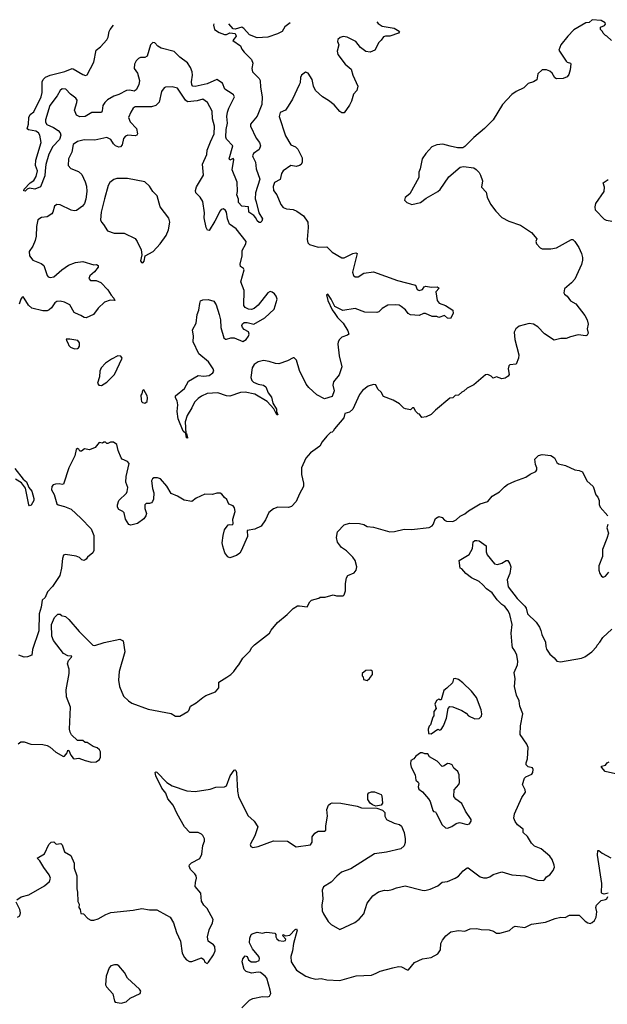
# Model space of a CAD drawing. Extents: x 2323203 to 2567568, y 883585 to 1022917.
# Tile 114 of 256: x 2451814 to 2457213, y 1011785 to 1020835. Entities that reach past the tile are written whole.
import ezdxf

# ---------------------------------------------------------------- set-up
doc = ezdxf.new("R2010")
doc.units = 0

msp = doc.modelspace()

# ---------------------------------------------------------------- linework, layer by layer
at = {"layer": '0CON10XD'}
for points in [[(2455096, 1020816), (2455108.8, 1020798.8), (2455145, 1020776.7), (2455255.7, 1020755.7), (2455300.7, 1020730.7), (2455303.3, 1020725), (2455295, 1020711.2), (2455215, 1020682.5), (2455175, 1020682.7), (2455155, 1020678.6), (2455135, 1020646.2), (2455113.3, 1020625), (2455077.5, 1020555), (2455035, 1020537.5), (2454995, 1020543.3), (2454945, 1020580), (2454903.3, 1020635), (2454823.3, 1020675), (2454785, 1020680), (2454759.1, 1020670.9), (2454737.3, 1020652.7), (2454732.5, 1020635), (2454746, 1020605), (2454731.4, 1020545), (2454738, 1020515), (2454805, 1020426.2), (2454860.7, 1020380.7), (2454873.6, 1020323.6), (2454920, 1020225), (2454912.5, 1020185), (2454879.3, 1020150.7), (2454862.5, 1020085), (2454845, 1020050), (2454795, 1019980), (2454775, 1019980), (2454755, 1019992.5), (2454702, 1020052), (2454652.3, 1020092.3), (2454596.7, 1020125), (2454531.2, 1020185), (2454512, 1020225), (2454501.2, 1020285), (2454465, 1020342.5), (2454438.3, 1020351.7), (2454403.9, 1020326.1), (2454393.3, 1020305), (2454390, 1020255), (2454382.5, 1020235), (2454320, 1020105), (2454280.7, 1020039.3), (2454255, 1020003.3), (2454208.3, 1019981.7), (2454198, 1019945), (2454255, 1019768), (2454305, 1019683.8), (2454346.7, 1019665), (2454370, 1019645), (2454410, 1019565), (2454408, 1019525), (2454398.8, 1019505), (2454385, 1019494.2), (2454355, 1019486.9), (2454304.6, 1019495.4), (2454236, 1019445), (2454218.9, 1019421.1), (2454205.6, 1019365), (2454155, 1019339.4), (2454141.7, 1019301.7), (2454146.7, 1019265), (2454175.7, 1019225), (2454214.5, 1019135), (2454235, 1019108.6), (2454264.3, 1019095.7), (2454325, 1019091.9), (2454361.2, 1019075), (2454422.6, 1019032.6), (2454460, 1018975), (2454464.3, 1018925.7), (2454454.4, 1018815), (2454461.4, 1018785), (2454475, 1018769.2), (2454555, 1018742.9), (2454635, 1018746.2), (2454685, 1018696.9), (2454775, 1018645.6), (2454795, 1018645.7), (2454875.9, 1018685.9), (2454901.2, 1018691.2), (2454915, 1018686.7), (2454872.5, 1018515), (2454880.6, 1018485), (2454895, 1018470.8), (2454925, 1018470), (2454975, 1018505.8), (2455065, 1018516.9), (2455285, 1018438.8), (2455450, 1018395), (2455466.4, 1018356.4), (2455485, 1018346.7), (2455513.6, 1018356.4), (2455530.5, 1018379.5), (2455545, 1018385.8), (2455595, 1018378), (2455648.3, 1018378.3), (2455666.7, 1018366.7), (2455636.4, 1018333.6), (2455648.8, 1018255), (2455669.2, 1018229.2), (2455725, 1018208), (2455792.5, 1018165), (2455796.7, 1018135), (2455771.7, 1018088.3), (2455745, 1018092.5), (2455716.4, 1018116.4), (2455665, 1018096.7), (2455646.1, 1018106.1), (2455605, 1018106), (2455543.9, 1018133.9), (2455525, 1018133.8), (2455483.6, 1018116.4), (2455405, 1018121.2), (2455383.3, 1018135), (2455357.6, 1018167.6), (2455319.5, 1018199.5), (2455299.6, 1018209.6), (2455265, 1018215.5), (2455195, 1018212.5), (2455145, 1018180.6), (2455115, 1018150.8), (2455095, 1018143.1), (2454985, 1018145.4), (2454895, 1018180.6), (2454782.9, 1018162.9), (2454709.2, 1018199.2), (2454676.4, 1018266.4), (2454645, 1018312.5), (2454634, 1018305), (2454644.3, 1018255), (2454685, 1018167.5), (2454710, 1018135), (2454735, 1018098), (2454785.3, 1018045.3), (2454830, 1017975), (2454837.1, 1017945), (2454825, 1017934.4), (2454775, 1017916.7), (2454751.1, 1017895), (2454739.5, 1017875), (2454736.8, 1017853.2), (2454747.9, 1017745), (2454774.4, 1017645), (2454748.3, 1017571.7), (2454696.2, 1017505), (2454692, 1017475), (2454704, 1017425), (2454685, 1017370.8), (2454615, 1017350.8), (2454545, 1017388.2), (2454470, 1017455), (2454445, 1017485.7), (2454385, 1017611.2), (2454355.7, 1017705), (2454335, 1017725.8), (2454325, 1017727.5), (2454275, 1017698.9), (2454195, 1017671.8), (2454165.4, 1017674.6), (2454105, 1017694.6), (2454055, 1017703.1), (2454005, 1017690.6), (2453968.9, 1017665), (2453950, 1017635), (2453938.8, 1017545), (2453947.9, 1017517.9), (2453963.3, 1017503.3), (2454005, 1017485.5), (2454055, 1017475.6), (2454075, 1017460), (2454095.6, 1017405), (2454126.5, 1017365), (2454140.6, 1017310.6), (2454172, 1017255), (2454172.5, 1017232.5), (2454185, 1017202.5), (2454175, 1017203.3), (2454147.5, 1017257.5), (2454086.3, 1017326.3), (2453973, 1017393), (2453885, 1017412), (2453842.5, 1017407.5), (2453745, 1017376), (2453715, 1017378), (2453635, 1017404.6), (2453535, 1017398.1), (2453485, 1017375.8), (2453455, 1017354.3), (2453421.2, 1017318.8), (2453393.9, 1017266.1), (2453353.1, 1017196.9), (2453332.8, 1017137.2), (2453340, 1017030), (2453345, 1017030), (2453355.8, 1016995), (2453355, 1016990), (2453345, 1016992.5), (2453340, 1017030), (2453315, 1017053.8), (2453270, 1017165), (2453260, 1017235), (2453266.7, 1017295), (2453261.7, 1017331.7), (2453245, 1017360), (2453243.8, 1017376.2), (2453328.8, 1017445), (2453366.2, 1017513.8), (2453455, 1017563.8), (2453505, 1017558.6), (2453555.5, 1017564.5), (2453589.7, 1017590.3), (2453596, 1017605), (2453591.2, 1017625), (2453549.1, 1017689.1), (2453460.6, 1017765), (2453408, 1017875), (2453410, 1017925), (2453400, 1017985), (2453434.1, 1018045.9), (2453443.1, 1018125), (2453460.8, 1018165), (2453470, 1018225), (2453475, 1018250), (2453495, 1018260), (2453545, 1018263.3), (2453596.8, 1018246.8), (2453617.5, 1018215), (2453647.5, 1018125), (2453658.9, 1018075), (2453661.1, 1018005), (2453690, 1017910), (2453705, 1017897.5), (2453715, 1017897.1), (2453755, 1017909.5), (2453785, 1017909.5), (2453865, 1017875.8), (2453895, 1017894), (2453915.6, 1017925), (2453921.4, 1017945), (2453915, 1017966), (2453875, 1017987.5), (2453860.8, 1018005), (2453854.2, 1018025), (2453859.7, 1018040.3), (2453875, 1018051.4), (2453903, 1018053), (2453965, 1018037.5), (2454065, 1018093.1), (2454151.5, 1018175), (2454178.9, 1018265), (2454168.8, 1018295), (2454154.3, 1018314.3), (2454135, 1018329.6), (2454115, 1018335.3), (2454093.6, 1018325), (2454005, 1018210.5), (2453969.4, 1018180.6), (2453945, 1018172.1), (2453915, 1018174.6), (2453885, 1018189.5), (2453873.5, 1018206.5), (2453876.2, 1018345), (2453846.9, 1018425), (2453876, 1018535), (2453869.5, 1018549.5), (2453842.5, 1018565), (2453838, 1018588), (2453857.5, 1018665), (2453857.1, 1018715), (2453892.9, 1018775), (2453893.8, 1018795), (2453803.7, 1018913.6), (2453740, 1018955), (2453723.5, 1019005), (2453714.4, 1019065), (2453705, 1019081.4), (2453685, 1019095.6), (2453665, 1019090), (2453655, 1019077.5), (2453607.1, 1018982.9), (2453555, 1018897.5), (2453540.7, 1018900.7), (2453527.5, 1018925), (2453510, 1019015), (2453510.4, 1019060.4), (2453497.3, 1019165), (2453472.7, 1019205), (2453432.9, 1019245), (2453430, 1019265), (2453437.3, 1019297.3), (2453502.5, 1019405), (2453493, 1019507), (2453532, 1019595), (2453537.1, 1019635), (2453567.1, 1019712.9), (2453600.5, 1019785), (2453602.2, 1019855), (2453586.7, 1019925), (2453581.2, 1019995), (2453538.8, 1020075), (2453495, 1020105.7), (2453445, 1020088.5), (2453355, 1020079.2), (2453336.6, 1020096.6), (2453265, 1020206), (2453215, 1020218.8), (2453153.9, 1020216.1), (2453140.5, 1020209.5), (2453118, 1020175), (2453094, 1020076), (2453065, 1020046.4), (2453025, 1020034.6), (2452875.6, 1020034.4), (2452855, 1020022), (2452834.4, 1019985.6), (2452814.2, 1019935), (2452830, 1019895), (2452885.6, 1019835), (2452897.1, 1019785), (2452891.2, 1019775), (2452875, 1019768.9), (2452807.4, 1019772.6), (2452784.6, 1019765.4), (2452767.8, 1019742.2), (2452755.3, 1019684.7), (2452738.8, 1019665), (2452725, 1019662.2), (2452695, 1019674.5), (2452675, 1019694.4), (2452652, 1019735), (2452615, 1019750.8), (2452505, 1019728.6), (2452405, 1019730), (2452344.4, 1019715.6), (2452305, 1019686.7), (2452292.4, 1019617.6), (2452260.8, 1019555), (2452259.2, 1019495), (2452285, 1019465.8), (2452355, 1019439.4), (2452383.6, 1019413.6), (2452416.7, 1019345), (2452427.1, 1019305), (2452430.6, 1019255), (2452422.5, 1019185), (2452408.1, 1019145), (2452390.2, 1019119.8), (2452335, 1019080), (2452315, 1019077.5), (2452285.7, 1019084.3), (2452185, 1019132.5), (2452154.3, 1019135.7), (2452135, 1019120), (2452118.6, 1019065), (2452108.6, 1019051.4), (2452066.3, 1019023.7), (2452015, 1019016.9), (2451980.8, 1018995), (2451966.9, 1018935), (2451964.4, 1018845), (2451955.5, 1018804.5), (2451935, 1018753.3), (2451901.2, 1018705), (2451903.8, 1018665), (2451933.3, 1018625), (2452010, 1018595), (2452035, 1018576), (2452066, 1018485), (2452075, 1018471.2), (2452094.1, 1018464.1), (2452127.2, 1018472.8), (2452200, 1018535), (2452262.2, 1018577.8), (2452325, 1018604.3), (2452395, 1018612), (2452495, 1018582.5), (2452520, 1018585), (2452536.1, 1018576.1), (2452535, 1018560), (2452501.7, 1018518.3), (2452459.5, 1018480.5), (2452447.5, 1018455), (2452465, 1018436.7), (2452515, 1018438), (2452558.6, 1018418.6), (2452625, 1018353.3), (2452654.2, 1018304.2), (2452680, 1018275), (2452687.5, 1018252.5), (2452645, 1018257.5), (2452591.7, 1018238.3), (2452533.3, 1018185), (2452491.2, 1018125), (2452425, 1018094), (2452405, 1018096.2), (2452375.9, 1018115.9), (2452325, 1018136.2), (2452314.5, 1018144.5), (2452275, 1018214.2), (2452225, 1018238.5), (2452185, 1018247.5), (2452155, 1018244.3), (2452136.4, 1018233.6), (2452105, 1018186.2), (2452085, 1018168), (2452065, 1018160), (2452025, 1018159.4), (2451925, 1018182.5), (2451895, 1018210), (2451855, 1018276.7), (2451845, 1018286.7), (2451835, 1018283.3), (2451822.9, 1018265), (2451808.8, 1018221.2)], [(2453598, 1020795.9), (2453594.4, 1020785), (2453605, 1020746.2), (2453645, 1020715.8), (2453695, 1020698), (2453715, 1020698.8), (2453745, 1020713.3), (2453795, 1020707.5), (2453802.5, 1020685), (2453785, 1020660), (2453772.5, 1020645), (2453843.3, 1020595), (2453854, 1020565), (2453876.2, 1020535), (2453945, 1020470), (2453956.7, 1020435), (2453946.7, 1020385), (2453952.2, 1020355), (2454014.3, 1020295), (2454023.5, 1020275), (2454025.9, 1020215), (2454042.9, 1020125), (2454039.2, 1020055), (2453995, 1019947.5), (2453933.2, 1019873.2), (2453934.4, 1019855), (2453986.3, 1019746.3), (2454018, 1019705), (2454026, 1019675), (2454015, 1019641.2), (2453962, 1019605), (2453954.2, 1019585), (2453954.4, 1019574.4), (2453980.5, 1019525), (2453985.6, 1019465), (2454018.7, 1019368.7), (2453981.1, 1019245), (2453978.3, 1019188.3), (2453985, 1019160), (2454011.2, 1019061.2), (2454043.3, 1019005), (2454038.3, 1018981.7), (2454025, 1018970), (2454015, 1018970), (2453995, 1018986.7), (2453984.2, 1019014.2), (2453965.8, 1019035.8), (2453920, 1019065), (2453916.4, 1019116.4), (2453855, 1019120), (2453824, 1019155), (2453824, 1019185), (2453809.1, 1019225), (2453815.4, 1019255), (2453811.7, 1019341.7), (2453765.8, 1019455), (2453780, 1019550), (2453775, 1019558.8), (2453745, 1019543.3), (2453737.5, 1019555), (2453770.7, 1019675), (2453715, 1019737.3), (2453708.6, 1019755), (2453710, 1019825), (2453722.8, 1019885), (2453717.1, 1019945), (2453723.1, 1019985), (2453735, 1020022.9), (2453786.2, 1020125), (2453778.8, 1020145), (2453767.1, 1020155), (2453697.5, 1020195), (2453677.6, 1020252.4), (2453625, 1020284.5), (2453535, 1020246.9), (2453425, 1020221.6), (2453405, 1020223.1), (2453396.9, 1020235), (2453393.5, 1020265), (2453402.1, 1020325), (2453397.9, 1020355), (2453382.8, 1020395), (2453355, 1020439.7), (2453285, 1020491.3), (2453231.7, 1020541.7), (2453114.6, 1020574.6), (2453081.9, 1020591.9), (2453055, 1020623.3), (2453036.4, 1020626.4), (2453015.8, 1020605), (2452985, 1020499.2), (2452965, 1020487.5), (2452925, 1020487.3), (2452905, 1020479.5), (2452885, 1020457.8), (2452867.5, 1020425), (2452864.5, 1020385), (2452895, 1020343.3), (2452914.4, 1020275), (2452909.4, 1020235), (2452885, 1020188.8), (2452865, 1020178.6), (2452825, 1020186.2), (2452795, 1020183.6), (2452723.3, 1020146.7), (2452678, 1020132), (2452621, 1020099), (2452594.6, 1020075), (2452576.2, 1020045), (2452572.4, 1019997.6), (2452565, 1019982), (2452477.3, 1019982.7), (2452416.7, 1019945), (2452365, 1019940.6), (2452336.3, 1019956.3), (2452315.8, 1020004.2), (2452340, 1020075), (2452340.9, 1020095), (2452330, 1020115), (2452280.8, 1020150.8), (2452238.6, 1020195), (2452205, 1020198), (2452185.5, 1020185), (2452159.2, 1020135), (2452090.8, 1020045), (2452052.1, 1019915), (2452052.2, 1019892.2), (2452062.9, 1019872.9), (2452125, 1019842.7), (2452165.8, 1019815), (2452184.4, 1019795), (2452191.5, 1019775), (2452179.6, 1019735), (2452119.4, 1019670.6), (2452080.2, 1019599.8), (2452053.1, 1019505), (2452048.6, 1019445), (2452045, 1019400), (2452005, 1019297.5), (2451953.6, 1019276.4), (2451905, 1019287.5), (2451881.7, 1019278.3), (2451865, 1019260), (2451852.5, 1019262.5), (2451855, 1019277.5), (2451910, 1019335), (2451943.2, 1019356.8), (2451965.5, 1019394.5), (2451975.8, 1019445), (2451959.2, 1019495), (2451962, 1019545), (2452010.6, 1019705), (2451998.5, 1019775), (2451986, 1019796), (2451961.5, 1019811.5), (2451893.4, 1019823.4), (2451881.2, 1019831.2), (2451895.5, 1019874.5), (2451896.2, 1019935), (2451910.9, 1019965), (2451942.5, 1019987.5), (2452012.2, 1020125), (2452020.9, 1020165), (2452018.9, 1020265), (2452028.1, 1020285), (2452052.2, 1020307.8), (2452094.1, 1020325.9), (2452229.7, 1020360.3), (2452295, 1020385.6), (2452305, 1020384.4), (2452395, 1020330), (2452417.1, 1020322.9), (2452435, 1020326.7), (2452495.4, 1020444.6), (2452515.6, 1020555), (2452555.3, 1020584.7), (2452615, 1020648.6), (2452626.6, 1020675), (2452634.7, 1020725), (2452645.2, 1020744.8), (2452676.9, 1020783.6)], [(2454299.7, 1020805.3), (2454250.3, 1020769.7), (2454225, 1020727.5), (2454182.5, 1020705), (2454094.2, 1020675.8), (2453995, 1020668), (2453925.9, 1020695.9), (2453873.3, 1020755), (2453855, 1020766), (2453795, 1020747.5), (2453775, 1020752.5), (2453735.7, 1020797.7)], [(2457250, 1020645), (2457210, 1020685), (2457195, 1020690), (2457175, 1020710), (2457170, 1020725), (2457150, 1020745), (2457150, 1020765), (2457188.3, 1020781.7), (2457197.5, 1020795), (2457192.5, 1020805), (2457155, 1020828), (2457072.5, 1020835), (2457045, 1020810), (2457015, 1020806.2), (2456905, 1020743.3), (2456850.8, 1020685)], [(2456850.8, 1020685), (2456786.2, 1020605), (2456766, 1020555), (2456835, 1020454.2), (2456845, 1020444.2), (2456875, 1020436), (2456878.9, 1020428.9), (2456873.1, 1020375), (2456858.7, 1020331.3), (2456845, 1020311.2), (2456805.9, 1020294.1), (2456745, 1020292.9), (2456731.2, 1020301.2), (2456705.5, 1020345), (2456685, 1020363.3), (2456655, 1020375.5), (2456614.5, 1020375.5), (2456575, 1020337.5), (2456565, 1020282.5), (2456535, 1020263.3), (2456485, 1020247.5), (2456445, 1020208), (2456376.7, 1020175), (2456335, 1020146.2), (2456250, 1020055), (2456165, 1019913.8), (2456085, 1019833.8), (2455985, 1019753.3), (2455905, 1019670), (2455885, 1019656.7), (2455835, 1019656.7), (2455768.3, 1019671.7), (2455701.7, 1019691.7), (2455645, 1019683.8), (2455600, 1019665), (2455546.1, 1019603.9), (2455511.2, 1019555), (2455494, 1019465), (2455481.2, 1019435), (2455480, 1019385), (2455397.5, 1019235), (2455355, 1019200), (2455350, 1019175), (2455370, 1019155), (2455417, 1019137), (2455495, 1019153.3), (2455547.5, 1019195), (2455656.7, 1019255), (2455676.7, 1019275), (2455758.3, 1019391.7), (2455859.5, 1019480.5), (2455893, 1019487), (2455985, 1019472.5), (2456009.3, 1019459.3), (2456035, 1019430), (2456047.5, 1019405), (2456067.5, 1019355), (2456057.5, 1019295), (2456098.3, 1019248.3), (2456107.5, 1019205), (2456139.3, 1019139.3), (2456187.5, 1019075), (2456245, 1019017.5), (2456308.3, 1018981.7), (2456415, 1018946.7), (2456515, 1018880), (2456565, 1018820), (2456557.5, 1018795), (2456562.5, 1018775), (2456595, 1018737.5), (2456615, 1018727.5), (2456695, 1018730), (2456745, 1018739.2), (2456885, 1018813.8), (2456895, 1018813.3), (2456915, 1018796.7), (2456951.2, 1018741.2), (2456977.1, 1018685), (2456985, 1018650), (2456985.6, 1018624.4), (2456975.7, 1018584.3), (2456915, 1018450), (2456885, 1018416.2), (2456819.5, 1018360.5), (2456813.8, 1018323.8), (2456820.7, 1018310.7), (2456845, 1018293.3), (2456875, 1018250), (2456922.7, 1018222.7), (2457006.2, 1018116.2), (2457026.7, 1018075), (2457038, 1018035), (2457027.5, 1017995), (2457036.2, 1017955), (2457026.7, 1017935), (2457015, 1017928.8), (2456945, 1017936.9), (2456875, 1017920), (2456835, 1017904.4), (2456785, 1017904.4), (2456725, 1017889.2), (2456637.1, 1017947.1), (2456575, 1018012.9), (2456535, 1018037.5), (2456496.4, 1018043.6), (2456402.3, 1018017.7), (2456373.3, 1017995), (2456355.9, 1017964.1), (2456362.9, 1017895), (2456400, 1017755), (2456398, 1017725), (2456375, 1017670), (2456317.1, 1017662.9), (2456306.8, 1017653.2), (2456301.9, 1017625), (2456312, 1017575), (2456302.7, 1017557.3), (2456275, 1017540), (2456245, 1017532.9), (2456195, 1017551.2), (2456165, 1017540), (2456147, 1017557), (2456115, 1017572.5), (2456095, 1017570), (2455985, 1017480), (2455925, 1017446.7), (2455895, 1017420), (2455875, 1017412.5), (2455845, 1017383.3), (2455815, 1017380), (2455795, 1017360), (2455765, 1017357.5), (2455633.3, 1017245), (2455595, 1017207.5), (2455550, 1017185), (2455508.3, 1017178.3), (2455488.3, 1017208.3), (2455475, 1017212.5), (2455455, 1017232.5), (2455435, 1017267.5), (2455423, 1017267), (2455405, 1017250), (2455358.3, 1017258.3), (2455342.5, 1017265), (2455303.6, 1017303.6), (2455245, 1017337.5), (2455155, 1017372.5), (2455135, 1017410), (2455105, 1017440), (2455085, 1017477.5), (2455065, 1017482.5), (2455015, 1017467.5), (2454965, 1017427.5), (2454935, 1017390), (2454875.5, 1017254.5), (2454845, 1017228.8), (2454800, 1017215), (2454793.3, 1017175), (2454707.5, 1017075), (2454695, 1017052.5), (2454685, 1017042.5), (2454670.7, 1017039.3), (2454634.3, 1017005.7), (2454592, 1016955), (2454571.2, 1016915), (2454485, 1016853.3), (2454443.8, 1016805), (2454402.5, 1016715), (2454403.8, 1016655), (2454422.5, 1016575), (2454420, 1016545), (2454383.6, 1016476.4), (2454352.5, 1016405), (2454310.7, 1016359.3), (2454285, 1016351.2), (2454185, 1016355.7), (2454145, 1016338.5), (2454102.5, 1016305), (2454071.3, 1016238.7), (2454031.3, 1016178.7), (2453975, 1016152.5), (2453905, 1016140), (2453906.7, 1016085), (2453848.3, 1015951.7), (2453835, 1015932.5), (2453805, 1015910), (2453745, 1015890), (2453725, 1015897.5), (2453700, 1015935), (2453678.8, 1015995), (2453674.2, 1016025.8), (2453682, 1016095), (2453696.7, 1016145), (2453729.5, 1016190.5), (2453744.2, 1016195.8), (2453767, 1016193), (2453775, 1016202.5), (2453772.7, 1016242.7), (2453793.8, 1016315), (2453788.3, 1016348.3), (2453775, 1016367.5), (2453735, 1016382.5), (2453717.5, 1016425), (2453695, 1016442.5), (2453670, 1016475), (2453655, 1016482.5), (2453625, 1016483.3), (2453585, 1016470), (2453515, 1016472.5), (2453435, 1016436), (2453395, 1016406.2), (2453325, 1016418.8), (2453265, 1016456), (2453205, 1016481.4), (2453166.1, 1016546.1), (2453106.2, 1016615), (2453080, 1016625), (2453046.1, 1016623.9), (2453033.3, 1016615), (2453023.3, 1016595), (2453032.9, 1016525), (2453045.6, 1016485), (2453042.1, 1016427.9), (2453034.4, 1016405.6), (2453024.4, 1016395.6), (2453005, 1016388.6), (2452975, 1016388.1), (2452962.8, 1016377.2), (2452963.4, 1016343.4), (2452979.2, 1016295), (2452974, 1016275), (2452954.4, 1016245.6), (2452895, 1016203.1), (2452835, 1016190), (2452816.4, 1016196.4), (2452785, 1016243.3), (2452772.5, 1016302.5), (2452761.2, 1016315), (2452723.3, 1016333.3), (2452713.8, 1016353.8), (2452712.5, 1016375), (2452724.5, 1016415), (2452795, 1016484.3), (2452801.2, 1016498.8), (2452805.9, 1016535), (2452790, 1016585), (2452792.1, 1016635), (2452820.8, 1016755), (2452805, 1016774.2), (2452755, 1016796.2), (2452745, 1016806.7), (2452717.1, 1016875), (2452705, 1016930), (2452675, 1016952.5), (2452648.3, 1016951.7), (2452625, 1016940), (2452615, 1016940), (2452601.7, 1016951.7), (2452588.3, 1016951.7), (2452575, 1016942.5), (2452545, 1016950), (2452506.7, 1016903.3), (2452455, 1016882.5), (2452408.3, 1016891.7), (2452381.7, 1016868.3), (2452365, 1016870), (2452356.4, 1016886.4), (2452345, 1016892.5), (2452334.1, 1016885.9), (2452320, 1016825), (2452264.2, 1016715.8), (2452215, 1016566.7), (2452205, 1016562), (2452175, 1016568.5), (2452143.5, 1016566.5), (2452120, 1016560), (2452107.5, 1016545), (2452106.5, 1016515), (2452129.6, 1016469.6), (2452153.5, 1016383.5), (2452166.2, 1016375), (2452225, 1016362), (2452286.7, 1016335), (2452375, 1016254.6), (2452470, 1016155), (2452494.6, 1016095), (2452496.2, 1015985), (2452495.5, 1015955), (2452485.7, 1015935), (2452436.2, 1015895), (2452423.8, 1015875), (2452405, 1015864.4), (2452385, 1015871.4), (2452361.8, 1015891.8), (2452332.5, 1015902.5), (2452235, 1015918.2), (2452215, 1015912), (2452206.4, 1015883.6), (2452198.4, 1015795), (2452182, 1015725), (2452115, 1015625.6), (2452070.6, 1015575), (2452046.4, 1015523.6), (2452021.1, 1015498.9), (2452012.2, 1015435), (2451993.5, 1015375), (2451990.9, 1015219.1), (2451932.5, 1015047.5), (2451925.9, 1014994.1), (2451885, 1014979.2), (2451855, 1014976.2), (2451805, 1014993.3)], [(2452945, 1018598.8), (2452956.9, 1018615), (2452966.2, 1018665), (2453038.8, 1018705), (2453104, 1018775), (2453159.5, 1018850.5), (2453181.9, 1018905), (2453193.5, 1018975), (2453185, 1019012), (2453103.1, 1019115), (2453077.5, 1019215), (2453038, 1019255), (2453006.7, 1019305), (2452965, 1019343.3), (2452803.6, 1019376.4), (2452705, 1019373.8), (2452677.5, 1019365), (2452642.7, 1019337.3), (2452627.8, 1019312.2), (2452591.9, 1019188.1), (2452563.1, 1019065), (2452557.5, 1018995), (2452564, 1018975), (2452585, 1018953.3), (2452621.2, 1018895), (2452681.7, 1018871.7), (2452775, 1018873.1), (2452875, 1018822.9), (2452894.5, 1018795), (2452928.9, 1018718.9), (2452936.2, 1018675), (2452925, 1018620), (2452931.9, 1018601.9), (2452945, 1018598.8)], [(2457255, 1018981.5), (2457205, 1018989.2), (2457188.3, 1018998.3), (2457103.3, 1019085), (2457100, 1019115), (2457106.7, 1019145), (2457184, 1019255), (2457188, 1019295), (2457173.8, 1019336.2), (2457222, 1019365)], [(2452318.3, 1017808.3), (2452345, 1017812.5), (2452355, 1017817.5), (2452363.3, 1017835), (2452363.8, 1017865), (2452347.3, 1017887.3), (2452275, 1017900), (2452241.7, 1017898.3), (2452242.5, 1017885), (2452257.5, 1017865), (2452265, 1017840), (2452280, 1017825), (2452318.3, 1017808.3)], [(2452565, 1017473.3), (2452615, 1017503.3), (2452686.2, 1017573.8), (2452756.2, 1017725), (2452743.6, 1017743.6), (2452715, 1017744), (2452656.7, 1017715), (2452603.2, 1017676.8), (2452563.7, 1017636.3), (2452549.4, 1017605), (2452547.7, 1017552.3), (2452527.5, 1017495), (2452540, 1017475), (2452565, 1017473.3)], [(2452965, 1017310), (2452983.9, 1017326.1), (2452988.3, 1017358.3), (2452985, 1017376.7), (2452955, 1017432.5), (2452942.5, 1017427.5), (2452936.7, 1017395), (2452927.5, 1017385), (2452928.8, 1017345), (2452933.3, 1017325), (2452942.5, 1017315), (2452965, 1017310)], [(2451800.7, 1014179.3), (2451825, 1014197.5), (2451855, 1014197.5), (2451917, 1014177), (2452025, 1014172.5), (2452065, 1014162.5), (2452095, 1014147.5), (2452145, 1014102.5), (2452215, 1014063.3), (2452225, 1014066.7), (2452248.8, 1014095), (2452255, 1014120), (2452265, 1014117.5), (2452282.5, 1014075), (2452305, 1014046.2), (2452315, 1014041.2), (2452356.1, 1014046.1), (2452416.4, 1014026.4), (2452475, 1014010), (2452516.1, 1014013.9), (2452546.4, 1014033.6), (2452557.5, 1014055), (2452557.5, 1014105), (2452547.5, 1014125), (2452525, 1014142.5), (2452490, 1014155), (2452435, 1014190), (2452415, 1014190), (2452395, 1014210), (2452345, 1014210), (2452290.7, 1014260.7), (2452276.7, 1014285), (2452271.2, 1014315), (2452281.2, 1014515), (2452245, 1014612.5), (2452242.2, 1014675), (2452268.6, 1014825), (2452267.1, 1014865), (2452252.5, 1014915), (2452262.5, 1014945), (2452290, 1014975), (2452292.5, 1014985), (2452255, 1014988), (2452215, 1015010), (2452125, 1015130), (2452108.3, 1015168.3), (2452106.7, 1015275), (2452135, 1015340), (2452165, 1015370), (2452185, 1015370), (2452195, 1015360), (2452235, 1015350), (2452265, 1015322.5), (2452360.5, 1015210.5), (2452485, 1015085.7), (2452505, 1015082.5), (2452590.8, 1015109.2), (2452735, 1015141.4), (2452763.8, 1015125), (2452781.2, 1015025), (2452729.2, 1014845), (2452722.5, 1014765), (2452731.4, 1014705), (2452767.4, 1014617.4), (2452812, 1014575), (2452845, 1014553.1), (2452995, 1014498), (2453205, 1014456.7), (2453245, 1014432.5), (2453285, 1014432.5), (2453357.5, 1014475), (2453367.5, 1014485), (2453382.5, 1014525), (2453435, 1014556.2), (2453496.7, 1014605), (2453525, 1014622), (2453614.1, 1014655.9), (2453642.5, 1014695), (2453642.5, 1014745), (2453717, 1014793), (2453752.5, 1014815), (2453782.5, 1014845), (2453807.5, 1014885), (2453827.5, 1014905), (2453862.5, 1014965), (2453932.5, 1015035), (2453945, 1015060), (2453970.5, 1015089.5), (2454107.5, 1015195), (2454123.8, 1015225), (2454184, 1015295), (2454271.7, 1015368.3), (2454325, 1015423.3), (2454365, 1015446.7), (2454385, 1015448.8), (2454455, 1015437.5), (2454480, 1015485), (2454495, 1015500), (2454561.7, 1015518.3), (2454575, 1015527.5), (2454621.7, 1015528.3), (2454695, 1015547.5), (2454725, 1015540), (2454785, 1015540), (2454795, 1015550), (2454806.1, 1015583.9), (2454806.4, 1015653.6), (2454816.7, 1015705), (2454830, 1015725), (2454887.7, 1015752.3), (2454906.7, 1015775), (2454910, 1015805), (2454896, 1015865), (2454876.2, 1015895), (2454815, 1015953.8), (2454770, 1015985), (2454734.1, 1016034.1), (2454723.8, 1016075), (2454733.2, 1016126.8), (2454795, 1016192), (2454845, 1016208.8), (2454935, 1016203.8), (2454975, 1016193.8), (2455007.7, 1016177.7), (2455065, 1016171.2), (2455215, 1016128.8), (2455258.3, 1016131.7), (2455345, 1016152), (2455415, 1016148.8), (2455575, 1016166.7), (2455605, 1016183.3), (2455614.3, 1016195.7), (2455635, 1016251.2), (2455665, 1016267.1), (2455695, 1016259.4), (2455716, 1016235), (2455735, 1016224.4), (2455795, 1016223.3), (2455825, 1016238.9), (2455859.7, 1016270.3), (2455905, 1016294.6), (2455938.5, 1016321.5), (2456045, 1016384.5), (2456115, 1016407.1), (2456155, 1016456), (2456223.3, 1016495), (2456268.3, 1016541.7), (2456297.3, 1016562.7), (2456363, 1016593), (2456465, 1016628.8), (2456505, 1016658.8), (2456555, 1016683.3), (2456563.9, 1016696.1), (2456566.2, 1016715), (2456554, 1016745), (2456548, 1016795), (2456581.7, 1016828.3), (2456615, 1016839.2), (2456695, 1016830), (2456727.8, 1016807.8), (2456748.8, 1016765), (2456763, 1016753), (2456827.3, 1016737.3), (2456915, 1016696.2), (2456955, 1016691.2), (2456985, 1016680), (2457026.2, 1016595), (2457082.5, 1016545), (2457108.3, 1016468.3), (2457126.1, 1016446.1), (2457137.5, 1016415), (2457138.3, 1016378.3), (2457147.5, 1016355), (2457217.5, 1016275)], [(2451769.3, 1016709.3), (2451845, 1016610.8), (2451877, 1016587), (2451896.4, 1016536.4), (2451925, 1016500), (2451943.8, 1016435), (2451943.3, 1016415), (2451918.3, 1016371.7), (2451905, 1016366.7), (2451896.7, 1016375), (2451868.5, 1016528.5), (2451829.5, 1016579.5), (2451775, 1016611.8)], [(2457216.7, 1016195), (2457210, 1016165), (2457223.3, 1016115), (2457210, 1016065), (2457170, 1015965), (2457167.7, 1015902.3), (2457136.2, 1015815), (2457136.2, 1015775), (2457143.3, 1015745), (2457160.5, 1015720.5), (2457175, 1015711.2), (2457195, 1015720), (2457227.5, 1015757.5)], [(2451787.5, 1012745), (2451826.1, 1012773.9), (2451897.7, 1012792.3), (2452042.5, 1012875), (2452087.7, 1012912.3), (2452096.2, 1012945), (2452085.9, 1012975.9), (2452035, 1013042.5), (2451997.5, 1013105), (2451973, 1013127), (2452043, 1013167), (2452082.5, 1013255), (2452103.9, 1013276.1), (2452127, 1013277), (2452148.3, 1013258.3), (2452191.7, 1013261.7), (2452205, 1013250), (2452225, 1013187.5), (2452284.1, 1013154.1), (2452315, 1013082.5), (2452314, 1013035), (2452340, 1012965), (2452338, 1012845), (2452346, 1012815), (2452349.3, 1012729.3), (2452360, 1012705), (2452357.5, 1012675), (2452370, 1012655), (2452375, 1012620), (2452400, 1012615), (2452440, 1012575), (2452468.3, 1012558.3), (2452495, 1012557.5), (2452535, 1012570), (2452605, 1012610), (2452651.7, 1012628.3), (2452855, 1012650.8), (2452935, 1012665.8), (2453005, 1012652.9), (2453075, 1012654), (2453162.9, 1012602.9), (2453196.7, 1012585), (2453226.7, 1012535), (2453253.3, 1012445), (2453290, 1012365), (2453305.9, 1012255.9), (2453326.7, 1012215), (2453347.5, 1012195), (2453375, 1012177.5), (2453395, 1012177.5), (2453485, 1012212.5), (2453506.1, 1012196.1), (2453515, 1012172.5), (2453535, 1012160), (2453548.6, 1012171.4), (2453595, 1012240), (2453609.4, 1012275), (2453607.1, 1012315), (2453595, 1012331.2), (2453546.7, 1012365), (2453540, 1012405), (2453555, 1012470), (2453583.8, 1012535), (2453590, 1012565), (2453536.2, 1012665), (2453505, 1012697.5), (2453484.1, 1012734.1), (2453478.8, 1012805), (2453427.3, 1012867.3), (2453428.1, 1012905), (2453437.5, 1012945), (2453434.5, 1012965), (2453423.3, 1012985), (2453382.7, 1013025), (2453370, 1013055), (2453372.8, 1013067.2), (2453392, 1013085), (2453469.4, 1013125), (2453488.5, 1013165), (2453497.3, 1013245), (2453513.1, 1013285), (2453511.9, 1013305), (2453495.6, 1013335), (2453485, 1013348.6), (2453455, 1013364.2), (2453377.5, 1013365), (2453326.7, 1013415), (2453260, 1013535), (2453224.2, 1013614.2), (2453174.5, 1013674.5), (2453155.8, 1013725), (2453121.2, 1013771.2), (2453064.3, 1013885), (2453057.5, 1013915), (2453065, 1013922.5), (2453075, 1013917.5), (2453166, 1013825), (2453215, 1013792.5), (2453348.3, 1013748.3), (2453425, 1013740.6), (2453565, 1013763.8), (2453615, 1013780), (2453696.4, 1013783.6), (2453715, 1013792.5), (2453748, 1013885), (2453785, 1013936.7), (2453795, 1013940), (2453798.8, 1013935), (2453805.6, 1013915), (2453814.4, 1013744.4), (2453824.2, 1013694.2), (2453909.3, 1013519.3), (2453967, 1013467), (2454003.3, 1013415), (2453975, 1013332.5), (2453931.2, 1013255), (2453937.5, 1013235), (2453955, 1013226.2), (2454005, 1013236), (2454145, 1013288.6), (2454275, 1013283.3), (2454355, 1013233.3), (2454485, 1013250), (2454501.8, 1013275), (2454501.1, 1013325), (2454525, 1013358.6), (2454555, 1013376.5), (2454615, 1013377.5), (2454627.5, 1013385), (2454626.1, 1013426.1), (2454642.9, 1013515), (2454636.2, 1013575), (2454651.2, 1013615), (2454668.3, 1013631.7), (2454685, 1013638.1), (2454765, 1013634.6), (2454915, 1013606), (2454955, 1013591.8), (2455095, 1013588.8), (2455148.5, 1013568.5), (2455167.3, 1013547.3), (2455167.5, 1013515), (2455185, 1013482.9), (2455255, 1013449.4), (2455305, 1013438.8), (2455322.3, 1013422.3), (2455345, 1013362.5), (2455355.9, 1013305.9), (2455355, 1013273.3), (2455345, 1013240), (2455316.2, 1013215), (2455185, 1013181.8), (2455075, 1013167.2), (2454855, 1013029.6), (2454769.8, 1013000.2), (2454726.2, 1012963.8), (2454675, 1012907.8), (2454605, 1012865.8), (2454594.4, 1012835), (2454598.9, 1012755), (2454590, 1012695), (2454594.3, 1012645), (2454605, 1012617.5), (2454647.5, 1012545), (2454675, 1012517.5), (2454755, 1012473.3), (2454892.7, 1012537.3), (2454933.2, 1012566.8), (2454976.7, 1012616.7), (2455007.5, 1012715), (2455057.3, 1012782.7), (2455110.9, 1012819.1), (2455165, 1012834), (2455195, 1012832), (2455235, 1012840), (2455275, 1012855.7), (2455355, 1012872.7), (2455513, 1012833), (2455535, 1012831.4), (2455585, 1012842), (2455655, 1012872.5), (2455695, 1012908.8), (2455745, 1012912.5), (2455815, 1012944), (2455845, 1012963.8), (2455887.1, 1013012.9), (2455925, 1013038.8), (2455935, 1013038.8), (2456045, 1012956.7), (2456075, 1012946.7), (2456105, 1012946.7), (2456133.6, 1012956.4), (2456165, 1012978), (2456245, 1013001.2), (2456334.2, 1012974.2), (2456455, 1012965.8), (2456570, 1012925), (2456625, 1012923.3), (2456635, 1012927.5), (2456654.2, 1012955.8), (2456685, 1012973.8), (2456716.7, 1013015), (2456726.2, 1013045), (2456723.8, 1013065), (2456706.2, 1013115), (2456686.2, 1013145), (2456605, 1013213.8), (2456545, 1013238.8), (2456516.2, 1013265), (2456478.3, 1013328.3), (2456440, 1013365), (2456438.8, 1013395), (2456388, 1013435), (2456365.8, 1013465.8), (2456354, 1013495), (2456358.8, 1013535), (2456426.2, 1013685), (2456460, 1013735), (2456457.7, 1013757.7), (2456432.5, 1013805), (2456452.5, 1013862.5), (2456465, 1013876.2), (2456519.5, 1013900.5), (2456530, 1013915), (2456533, 1013943), (2456525, 1013957.5), (2456485, 1013967.5), (2456467.5, 1013985), (2456466.7, 1014005), (2456478.8, 1014041.2), (2456486.7, 1014145), (2456474, 1014175), (2456411.4, 1014265), (2456414.5, 1014345), (2456435.6, 1014455), (2456410, 1014525), (2456404.2, 1014575), (2456378.6, 1014625), (2456359.2, 1014705), (2456367.5, 1014775), (2456358.6, 1014835), (2456388.6, 1014905), (2456390.6, 1014935), (2456381.4, 1014995), (2456364.5, 1015034.5), (2456343.1, 1015065), (2456338.1, 1015085), (2456330.6, 1015195), (2456340, 1015275), (2456317, 1015367), (2456300.9, 1015400.9), (2456272.1, 1015442.1), (2456245, 1015458.6), (2456201.5, 1015501.5), (2456155, 1015565.8), (2456103.8, 1015603.8), (2456070.5, 1015640.5), (2456035, 1015670), (2455965, 1015705.6), (2455913.3, 1015745), (2455875, 1015787.5), (2455860, 1015795), (2455852.5, 1015865), (2455942.1, 1015917.9), (2455972.9, 1015975), (2455981.2, 1016035), (2455995, 1016046.7), (2456015, 1016047.5), (2456036.1, 1016046.1), (2456098.3, 1015998.3), (2456100, 1015945), (2456108, 1015915), (2456175, 1015832.5), (2456205, 1015827.5), (2456245, 1015840), (2456282.5, 1015865), (2456297.5, 1015865), (2456317.5, 1015835), (2456326.7, 1015805), (2456317.5, 1015745), (2456294.2, 1015685), (2456300.9, 1015620.9), (2456386, 1015515), (2456453.8, 1015445), (2456468, 1015425), (2456480.8, 1015375), (2456558.8, 1015298.8), (2456591.2, 1015251.2), (2456601.9, 1015221.9), (2456612.5, 1015185), (2456645.8, 1015115), (2456647.1, 1015075), (2456655, 1015050), (2456685, 1015002.5), (2456725, 1014970), (2456749.3, 1014939.3), (2456783.6, 1014933.6), (2456975, 1014967.5), (2457005, 1014980), (2457070, 1015025), (2457115, 1015070), (2457120, 1015085), (2457145, 1015112.5), (2457172.3, 1015157.7), (2457255, 1015232.5)], [(2455005, 1014762.5), (2455029.3, 1014780.7), (2455056.7, 1014815), (2455056.7, 1014845), (2455040, 1014855), (2454995, 1014852.5), (2454960, 1014825), (2454960, 1014805), (2454970, 1014795), (2454971.7, 1014771.7), (2455005, 1014762.5)], [(2455595, 1014270), (2455655, 1014312.5), (2455673.3, 1014303.3), (2455685, 1014311.2), (2455706.4, 1014345), (2455736.2, 1014413.8), (2455750, 1014505), (2455765, 1014523.3), (2455795, 1014520), (2455875, 1014486.2), (2455915, 1014460), (2455936.4, 1014436.4), (2455995, 1014410), (2456035, 1014413.3), (2456055.9, 1014434.1), (2456061.2, 1014455), (2456055, 1014490), (2456010, 1014605), (2455965, 1014663.3), (2455885, 1014740), (2455845, 1014770), (2455815, 1014780), (2455800, 1014775), (2455790, 1014740), (2455739.3, 1014690.7), (2455709.3, 1014670.7), (2455686.4, 1014583.6), (2455673, 1014583), (2455665, 1014590), (2455643.3, 1014576.7), (2455627.5, 1014545), (2455640, 1014505), (2455617.5, 1014475), (2455620, 1014435), (2455610, 1014425), (2455587, 1014353), (2455575, 1014340), (2455567.5, 1014315), (2455570, 1014275), (2455595, 1014270)], [(2455745, 1013403.3), (2455785, 1013420), (2455825, 1013446.7), (2455855, 1013456.7), (2455925, 1013436.7), (2455947.5, 1013445), (2455963, 1013467), (2455963.3, 1013485), (2455908.8, 1013558.8), (2455875, 1013630), (2455819.7, 1013669.7), (2455803.4, 1013693.4), (2455805.6, 1013755), (2455847.5, 1013805), (2455855.7, 1013825), (2455852.9, 1013895), (2455840.8, 1013925), (2455803.8, 1013955), (2455788.8, 1013985), (2455765, 1013996.2), (2455745, 1013998), (2455714.2, 1013975.8), (2455695, 1013972), (2455650.5, 1014020.5), (2455580.5, 1014060.5), (2455565, 1014087.5), (2455535, 1014086.7), (2455515, 1014097.5), (2455495, 1014096.7), (2455454.5, 1014065.5), (2455435, 1014040), (2455407.5, 1014025), (2455403.9, 1013996.1), (2455410, 1013965), (2455448, 1013895), (2455453.8, 1013843.8), (2455475, 1013827.5), (2455481.2, 1013815), (2455476, 1013785), (2455482.3, 1013762.3), (2455515, 1013736.7), (2455570, 1013675), (2455585, 1013647.5), (2455608.8, 1013565), (2455615, 1013556.7), (2455635, 1013552.5), (2455640.5, 1013540.5), (2455696.7, 1013435), (2455725, 1013407.5), (2455745, 1013403.3)], [(2457315, 1013896.9), (2457192.5, 1013925), (2457160, 1013965), (2457160, 1013975), (2457197, 1013983), (2457212.5, 1014005), (2457230, 1014015)], [(2455085, 1013607.5), (2455055, 1013617.5), (2455034, 1013635), (2455014, 1013666), (2455012.5, 1013715), (2455021.7, 1013728.3), (2455045, 1013737.5), (2455073, 1013737), (2455133.9, 1013713.9), (2455140.7, 1013700.7), (2455146.2, 1013635), (2455135, 1013613.8), (2455085, 1013607.5)], [(2457220, 1012805), (2457185, 1012796.7), (2457165, 1012802.5), (2457160.7, 1012810.7), (2457162.5, 1012895), (2457123.8, 1013155), (2457125, 1013200), (2457135, 1013200), (2457165, 1013173.3), (2457245, 1013130)], [(2451795, 1012586.7), (2451815, 1012597.5), (2451822, 1012625), (2451815, 1012657.5), (2451780, 1012725)], [(2453855, 1011753.3), (2453925.9, 1011824.1), (2453955, 1011838.8), (2454045, 1011856.7), (2454095, 1011853.3), (2454109.3, 1011860.7), (2454120, 1011885), (2454116.2, 1011915), (2454083.3, 1012025), (2454070, 1012045), (2454025, 1012077.5), (2454005, 1012080), (2453945, 1012070), (2453893.3, 1012085), (2453877.5, 1012105), (2453859.2, 1012175), (2453865, 1012202.5), (2453885, 1012230), (2453903, 1012223), (2453917.5, 1012195), (2453940, 1012175), (2453985, 1012174), (2454013.8, 1012186.2), (2454016, 1012205), (2454010, 1012225), (2453953.3, 1012295), (2453925, 1012350), (2453927, 1012393), (2453940, 1012425), (2453948.3, 1012431.7), (2453995, 1012447.5), (2454045, 1012438.8), (2454067.5, 1012445), (2454085, 1012449.2), (2454157.8, 1012437.8), (2454167.1, 1012427.1), (2454165.8, 1012405), (2454175.8, 1012385.8), (2454195, 1012371.2), (2454235, 1012363.8), (2454255, 1012372.5), (2454260, 1012385), (2454231.2, 1012415), (2454233.3, 1012425), (2454255.7, 1012415.7), (2454295, 1012420), (2454345, 1012472.5), (2454358.3, 1012478.3), (2454362.5, 1012465), (2454329.2, 1012345), (2454320.9, 1012275), (2454305.5, 1012225), (2454307.9, 1012175), (2454357.2, 1012097.2), (2454442.5, 1012045), (2454485, 1012028.2), (2454535, 1012015.6), (2454585, 1012020.8), (2454635, 1012008.8), (2454755, 1012004.4), (2454905, 1012047.6), (2455046.1, 1012053.9), (2455090.4, 1012069.6), (2455125, 1012090.8), (2455240.7, 1012119.3), (2455295, 1012132), (2455320.7, 1012130.7), (2455375, 1012102.5), (2455385, 1012102.5), (2455440.8, 1012169.2), (2455515, 1012204), (2455595, 1012215.8), (2455655, 1012250), (2455680, 1012285), (2455684.1, 1012344.1), (2455697.5, 1012375), (2455730, 1012415), (2455775, 1012450), (2455845, 1012463.8), (2455905, 1012456.2), (2455952.4, 1012477.6), (2456015, 1012480.5), (2456055, 1012472.1), (2456128.3, 1012468.3), (2456167.7, 1012457.7), (2456195, 1012440), (2456225, 1012440), (2456315, 1012463.3), (2456348, 1012495), (2456365, 1012503.1), (2456455, 1012491.4), (2456515, 1012522.9), (2456645, 1012539.4), (2456735, 1012574.4), (2456785, 1012584.3), (2456825, 1012584.2), (2456865.8, 1012604.2), (2456954.1, 1012604.1), (2457008.9, 1012548.9), (2457035, 1012532.9), (2457055, 1012528.6), (2457075, 1012535.7), (2457096.3, 1012553.7), (2457109.4, 1012585), (2457118.1, 1012635), (2457108.6, 1012675), (2457112.4, 1012697.6), (2457155, 1012738.8), (2457195, 1012746.7), (2457207.5, 1012755), (2457217.5, 1012775)], [(2452745, 1011794.7), (2452792.5, 1011807.5), (2452830.2, 1011839.8), (2452919.2, 1011885), (2452926.7, 1011905), (2452914.3, 1011925), (2452805, 1012024.3), (2452776, 1012076), (2452725, 1012140), (2452709.1, 1012149.1), (2452685, 1012149.1), (2452652.1, 1012137.9), (2452635, 1012118.8), (2452607.8, 1012045), (2452602, 1011965), (2452610, 1011945), (2452669.7, 1011879.7), (2452684.6, 1011815), (2452691.9, 1011805), (2452745, 1011794.7)]]:
    msp.add_lwpolyline(points, dxfattribs=at)

doc.saveas('drawing.dxf')
